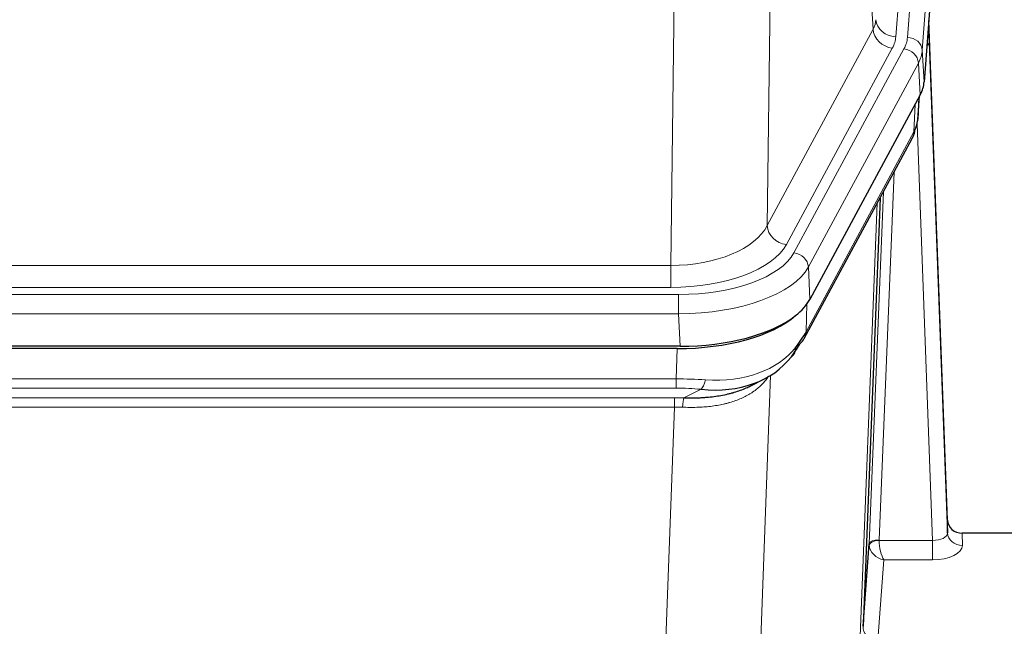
# Model space of a CAD drawing. Header units: inches. Extents: x 0 to 23760, y -13 to 16800.
# Tile 109 of 256: x 3481 to 3679, y 13706 to 13828. Entities that reach past the tile are written whole.
import ezdxf

# ---------------------------------------------------------------- set-up
doc = ezdxf.new("R2010")
doc.units = ezdxf.units.IN
doc.layers.add('1', color=7, linetype='Continuous', true_color=0xffffff)
doc.layers.add('254', color=7, linetype='Continuous', true_color=0xffffff)
doc.styles.add('latin_extended', font='simplex.shx')
doc.dimstyles.get("Standard").update_dxf_attribs({"dimtxt": 0.18, "dimasz": 0.18, "dimexe": 0.18, "dimexo": 0.0625, "dimgap": 0.09, "dimtad": 0, "dimtih": 1, "dimtoh": 1, "dimdec": 4, "dimzin": 0, "dimdsep": 46, "dimtxsty": 'Standard', "dimcen": 0.09, "dimadec": 0, "dimazin": 0, "dimtfac": 1, "dimtdec": 4, "dimtofl": 0, "dimtmove": 0, "dimatfit": 3, "dimfxl": 1, "dimtolj": 1, "dimtzin": 0, "dimarcsym": 0})

# ---------------------------------------------------------------- blocks, each defined once
blk = doc.blocks.new('_U12')
at = {"layer": '254', "color": 3, "linetype": 'Continuous', "lineweight": 13, "transparency": 16777216}
for p, q in [((8888.53, 13749.35), (8888.53, 9406.97)), ((1002.55, 13394.36), (1002.55, 9406.97)), ((1142.55, 9446.97), (8748.53, 9446.97))]:
    blk.add_line(p, q, dxfattribs=at)
at = {"layer": '254', "color": 3, "transparency": 16777216}
for points in [[(1142.55, 9470.3), (1142.55, 9423.63), (1002.55, 9446.97)], [(8748.53, 9423.63), (8748.53, 9470.3), (8888.53, 9446.97)]]:
    blk.add_solid(points, dxfattribs=at)
at = {"layer": 'Defpoints', "color": 0, "transparency": 16777216}
for p in [(8888.53, 13789.35), (1002.55, 13434.36), (8888.53, 9446.97)]:
    blk.add_point(p, dxfattribs=at)
at = {"layer": '254', "color": 2, "lineweight": 13, "transparency": 16777216, "insert": (4702.21, 9656.97), "char_height": 140, "attachment_point": 1, "style": 'latin_extended'}
blk.add_mtext('\\A1;7886', dxfattribs=at)

msp = doc.modelspace()

# ---------------------------------------------------------------- linework, layer by layer
at = {"layer": '1', "color": 110, "linetype": 'Continuous', "lineweight": 13}
for p, q in [((3659.57, 13824.692), (3672.681, 13998.053)), ((3670.289, 13997.618), (3657.223, 13824.845)), ((3675.675, 13995.483), (3662.564, 13822.122)), ((3652.65, 13826.362), (3648.298, 13900.614)), ((3632.256, 13862.469), (3631.298, 13786.819)), ((3611.855, 13778.784), (3612.824, 13855.28)), ((3631.298, 13786.819), (3652.65, 13826.362)), ((3635.174, 13783.01), (3656.526, 13822.554)), ((3636.699, 13781.336), (3658.873, 13822.401)), ((3662.564, 13822.122), (3662.938, 13815.75)), ((3661.78, 13819.545), (3639.606, 13778.479)), ((3662.153, 13813.172), (3661.78, 13819.545)), ((3660.884, 13805.668), (3661.102, 13811.225)), ((3661.669, 13808.247), (3662.023, 13812.931)), ((3664.65, 13723.424), (3661.519, 13807.276)), ((3639.137, 13765.392), (3660.884, 13805.668)), ((3656.867, 13797.562), (3653.844, 13723.511)), ((3651.847, 13722.745), (3654.739, 13793.622)), ((3650.032, 13704.116), (3653.5, 13791.327)), ((3399.212, 13778.784), (3611.855, 13778.784)), ((3611.855, 13774.37), (3611.855, 13778.784)), ((3639.606, 13778.479), (3639.899, 13771.958)), ((3611.855, 13774.37), (3399.212, 13774.37)), ((3397.624, 13772.946), (3613.444, 13772.946)), ((3613.444, 13769.041), (3613.444, 13772.946)), ((3639.313, 13771.028), (3639.137, 13765.392)), ((3613.444, 13769.041), (3397.624, 13769.041)), ((3613.737, 13762.52), (3613.444, 13769.041)), ((3612.955, 13755.947), (3613.145, 13762.038)), ((3398.113, 13755.947), (3612.955, 13755.947)), ((3612.955, 13754.081), (3612.955, 13755.947)), ((3631.983, 13756.642), (3628.547, 13662.502)), ((3612.955, 13754.081), (3398.113, 13754.081)), ((3614.525, 13752.108), (3617.979, 13753.853)), ((3398.455, 13752.139), (3612.612, 13752.139)), ((3612.612, 13750.274), (3612.612, 13752.139)), ((3612.612, 13750.274), (3398.455, 13750.274)), ((3609.139, 13655.098), (3612.612, 13750.274)), ((3670.631, 13724.871), (3670.641, 13722.423)), ((3653.845, 13723.424), (3664.65, 13723.424)), ((3664.65, 13723.424), (3664.65, 13719.509)), ((3654.808, 13719.509), (3653.614, 13703.36)), ((3664.65, 13719.509), (3654.808, 13719.509))]:
    msp.add_line(p, q, dxfattribs=at)
at = {"layer": '1', "color": 2, "linetype": 'Continuous', "lineweight": 25}
for p, q in [((3676.056, 13989.203), (3662.938, 13815.75)), ((3667.632, 13727.492), (3663.874, 13828.131)), ((3663.955, 13823.737), (3667.643, 13724.956)), ((3662.153, 13813.172), (3639.899, 13771.958)), ((3661.662, 13808.134), (3662.026, 13812.935)), ((3661.84, 13812.591), (3661.669, 13808.247)), ((3661.662, 13808.134), (3661.669, 13808.247)), ((3638.777, 13764.062), (3660.525, 13804.338)), ((3654.046, 13792.338), (3650.618, 13706.127)), ((3613.737, 13762.52), (3397.331, 13762.52)), ((3613.145, 13762.038), (3397.922, 13762.038)), ((3627.843, 13754.474), (3630.636, 13755.886)), ((3667.643, 13724.956), (3667.632, 13727.492)), ((3700.534, 13724.871), (3670.631, 13724.871)), ((3650.618, 13706.127), (3651.847, 13722.745))]:
    msp.add_line(p, q, dxfattribs=at)
at = {"layer": '1', "color": 110, "linetype": 'Continuous', "lineweight": 13}
for centre, major_axis, ratio, start_param, end_param in [((3633.205, 13828.783), (-20.038, 0.241), 0.4621297, 2.903225, 3.1123764), ((3657.223, 13828.393), (3.989, -0.302), 0.8864705, 3.2608937, 4.7793301), ((3663.955, 13821.585), (-0.214, 6.443), 0.0117452, 5.0526437, 5.774114), ((3656.526, 13826.102), (3.52, -1.9), 0.8606628, 3.6289862, 5.1474227), ((3633.205, 13825.235), (-24.033, 0.005), 0.4611335, 2.8976848, 3.1068362), ((3635.552, 13825.083), (-24.033, 0.005), 0.4611335, 2.8976848, 3.1068362), ((3659.57, 13822.031), (2.991, -0.226), 0.8864705, 0.119301, 1.6377375), ((3660.956, 13823.646), (2.998, 0.112), 0.4302668, 5.7021495, 6.2671208), ((3658.873, 13819.74), (2.64, -1.425), 0.8606628, 0.4873936, 2.00583), ((3635.552, 13822.422), (27.028, 0.171), 0.4605352, 6.0362132, 6.2453646), ((3657.005, 13806.238), (3.52, -1.9), 0.8606628, 0.0000038, 0.4001271), ((3633.874, 13788.458), (27.538, 20.422), 0.1820482, 5.9117301, 5.9437103), ((3611.935, 13789.391), (20.002, 0.126), 0.5302672, 4.7050812, 6.0263936), ((3635.174, 13786.558), (-3.52, 1.9), 0.8606628, 0.4873936, 2.00583), ((3611.935, 13785.843), (24.002, 0.049), 0.477994, 4.708097, 6.0294094), ((3613.392, 13784.043), (-24.02, 0.03), 0.4619935, 1.5735185, 2.8978281), ((3636.699, 13778.675), (2.64, -1.425), 0.8606628, 0.4873936, 2.00583), ((3613.392, 13781.382), (27.018, 0.111), 0.4567867, 4.7124116, 6.0367213), ((3635.258, 13765.963), (3.52, -1.9), 0.8606628, 0.0000038, 0.4001271), ((3613.208, 13777.33), (-25.329, 12.681), 0.6929209, 2.1169098, 3.0007467), ((3612.305, 13748.513), (27.015, 0.091), 0.2751837, 1.3250001, 1.545831), ((3617.979, 13757.688), (-0.368, -3.983), 0.2964475, 0.3019504, 1.0888865), ((3612.305, 13744.678), (23.017, 0.318), 0.4083138, 1.3161001, 1.5369309), ((3611.823, 13742.327), (24.025, 0.387), 0.4081205, 1.4515093, 1.5313568), ((3614.525, 13748.273), (0.131, 3.998), 0.1099517, 0.2897867, 1.0584981), ((3611.823, 13738.491), (20.023, 0.877), 0.5868265, 1.4258227, 1.5056703), ((3664.638, 13725.047), (-3.004, 0.138), 0.5390598, 1.5996723, 3.1704686), ((3670.641, 13725.047), (-3, -0.013), 0.8746179, 0.0299147, 1.5670846), ((3654.844, 13722.618), (-2.996, 0.15), 0.8842156, 0.0089588, 0.1047243), ((3653.844, 13722.65), (1.998, -0.082), 0.4302193, 1.5883537, 3.1255299), ((3653.845, 13722.563), (-1.996, -0.13), 0.4297663, 4.6843512, 6.2157251), ((3654.808, 13722.132), (-2.669, 1.608), 0.8008031, 0.5106166, 2.0203264), ((3654.844, 13723.479), (1.001, 0.011), 0.9036678, 3.0949665, 3.190732), ((3654.808, 13722.132), (-0.506, 2.997), 0.2740591, 1.0794715, 2.5891813), ((3664.638, 13722.423), (-6.003, 0.008), 0.4854373, 1.5734916, 3.1442879), ((3653.614, 13705.984), (2.992, -0.221), 0.8740585, 3.1714428, 4.7769181)]:
    msp.add_ellipse(centre, major_axis=major_axis, ratio=ratio, start_param=start_param, end_param=end_param, dxfattribs=at)
at = {"layer": '1', "color": 2, "linetype": 'Continuous', "lineweight": 25}
for centre, major_axis, ratio, start_param, end_param in [((3635.918, 13816.189), (-27.037, 0.006), 0.4611335, 2.8976848, 3.1068362), ((3635.025, 13817.734), (-26.161, 11.46), 0.4493681, 3.1218709, 3.267222), ((3633.874, 13788.458), (27.174, 22.247), 0.265953, 6.0029107, 6.0348909), ((3657.171, 13806.559), (3.584, -1.776), 0.8816114, 6.2824956, 6.6531678), ((3613.679, 13775.004), (-27.023, 0.034), 0.4619935, 2.6128783, 2.8978281), ((3613.12, 13774.513), (-27.01, 0.015), 0.4618579, 1.5720062, 2.656), ((3613.679, 13775.004), (-27.023, 0.034), 0.4619935, 1.5735185, 2.6128783), ((3612.305, 13748.513), (27.355, 20.182), 0.1876908, 5.6857719, 5.9066027), ((3635.258, 13765.963), (3.52, -1.9), 0.8606628, 5.9153676, 6.2831892), ((3615.001, 13745.65), (23.434, 19.972), 0.1471226, 5.6997031, 5.9205339), ((3633.481, 13763.281), (3.195, -2.407), 0.6715965, 6.033487, 6.820423), ((3613.208, 13777.33), (-23.359, 16.381), 0.7286412, 2.2260513, 3.1098882), ((3670.631, 13727.584), (-3, 0.002), 0.9042699, 0.0343167, 1.5714866)]:
    msp.add_ellipse(centre, major_axis=major_axis, ratio=ratio, start_param=start_param, end_param=end_param, dxfattribs=at)
msp.add_open_spline([(3660.525, 13804.338), (3660.645, 13804.561), (3660.755, 13804.783)], degree=2, dxfattribs=at)
at = {"layer": '1', "color": 110, "linetype": 'Continuous', "lineweight": 13}
msp.add_open_spline([(3631.586, 13756.516), (3631.43, 13756.263), (3631.258, 13756.014), (3630.883, 13755.525), (3630.679, 13755.284), (3630.241, 13754.812), (3630.007, 13754.582), (3629.507, 13754.132), (3629.241, 13753.913), (3628.819, 13753.594), (3628.674, 13753.489), (3628.451, 13753.335), (3628.376, 13753.284), (3628.223, 13753.183), (3628.147, 13753.133), (3627.758, 13752.887), (3627.435, 13752.699), (3626.765, 13752.343), (3626.071, 13752.007), (3625.33, 13751.71), (3624.565, 13751.433), (3624.17, 13751.304), (3623.712, 13751.171), (3623.661, 13751.156), (3623.558, 13751.127), (3623.507, 13751.113), (3623.352, 13751.07), (3623.041, 13750.987), (3622.726, 13750.911), (3622.091, 13750.767), (3621.661, 13750.682), (3620.786, 13750.534), (3620.342, 13750.471), (3619.441, 13750.365), (3618.983, 13750.322), (3618.286, 13750.273), (3618.052, 13750.259), (3617.698, 13750.241), (3617.579, 13750.236), (3617.342, 13750.227), (3617.223, 13750.223), (3616.626, 13750.206), (3616.146, 13750.202), (3615.181, 13750.211), (3614.695, 13750.224), (3614.206, 13750.245)], degree=3, knots=[0, 0, 0, 0, 0.0625, 0.0625, 0.125, 0.125, 0.1875, 0.1875, 0.25, 0.25, 0.28125, 0.28125, 0.296875, 0.296875, 0.3125, 0.3125, 0.375, 0.375, 0.4375, 0.5, 0.5, 0.5625, 0.5625, 0.5703125, 0.5703125, 0.578125, 0.578125, 0.59375, 0.625, 0.625, 0.6875, 0.6875, 0.75, 0.75, 0.8125, 0.8125, 0.84375, 0.84375, 0.859375, 0.859375, 0.875, 0.875, 0.9375, 0.9375, 1, 1, 1, 1], dxfattribs=at)
at = {"layer": '1', "color": 2, "linetype": 'Continuous', "lineweight": 25}
msp.add_open_spline([(3614.525, 13752.108), (3615.043, 13752.099), (3615.559, 13752.096), (3616.584, 13752.109), (3617.094, 13752.124), (3617.728, 13752.153), (3617.855, 13752.16), (3618.108, 13752.174), (3618.234, 13752.182), (3618.611, 13752.207), (3618.86, 13752.226), (3619.602, 13752.29), (3620.089, 13752.342), (3621.048, 13752.467), (3621.52, 13752.539), (3622.448, 13752.705), (3622.905, 13752.799), (3623.579, 13752.956), (3623.801, 13753.011), (3624.132, 13753.098), (3624.242, 13753.127), (3624.406, 13753.173), (3624.46, 13753.188), (3624.569, 13753.219), (3625.056, 13753.36), (3625.524, 13753.514), (3626.329, 13753.805), (3627.028, 13754.084), (3627.682, 13754.392), (3627.963, 13754.535)], degree=3, knots=[0, 0, 0, 0, 0.1020877, 0.1020877, 0.2041754, 0.2041754, 0.2296973, 0.2296973, 0.2552192, 0.2552192, 0.3062631, 0.3062631, 0.4083508, 0.4083508, 0.5104385, 0.5104385, 0.6125262, 0.6125262, 0.66357, 0.66357, 0.6890919, 0.6890919, 0.7018529, 0.7018529, 0.7146139, 0.8167015, 0.8167015, 0.9187892, 1, 1, 1, 1], dxfattribs=at)

# ---------------------------------------------------------------- dimensions: what is measured, and where the dimension line sits
at = {"layer": '254', "color": 2, "linetype": 'Continuous', "lineweight": 13}
dim = msp.add_linear_dim(base=(8888.534, 9446.967), p1=(1002.554, 13434.36), p2=(8888.534, 13789.353), dimstyle='Standard', override={"dimscale": 40, "dimtxt": 3.5, "dimasz": 3.5, "dimexe": 1, "dimexo": 1, "dimgap": 1.75, "dimtad": 1, "dimtih": 1, "dimtoh": 0, "dimdec": 0, "dimlfac": 1, "dimzin": 8, "dimdsep": 46, "dimlunit": 2, "dimtxsty": 'latin_extended', "dimsah": 1, "dimse1": 0, "dimse2": 0, "dimsd1": 0, "dimsd2": 0, "dimclrd": 3, "dimclre": 3, "dimclrt": 2, "dimtol": 0, "dimtm": -0.1, "dimtfac": 0.714286, "dimtdec": 3, "dimtofl": 1, "dimtmove": 0, "dimtzin": 8, "dimlwd": 13, "dimlwe": 13}, dxfattribs=at)
dim.commit()
dim.dimension.update_dxf_attribs({"geometry": '_U12', "text_midpoint": (4945.544, 9446.967), "dimtype": 160})

doc.saveas('drawing.dxf')
